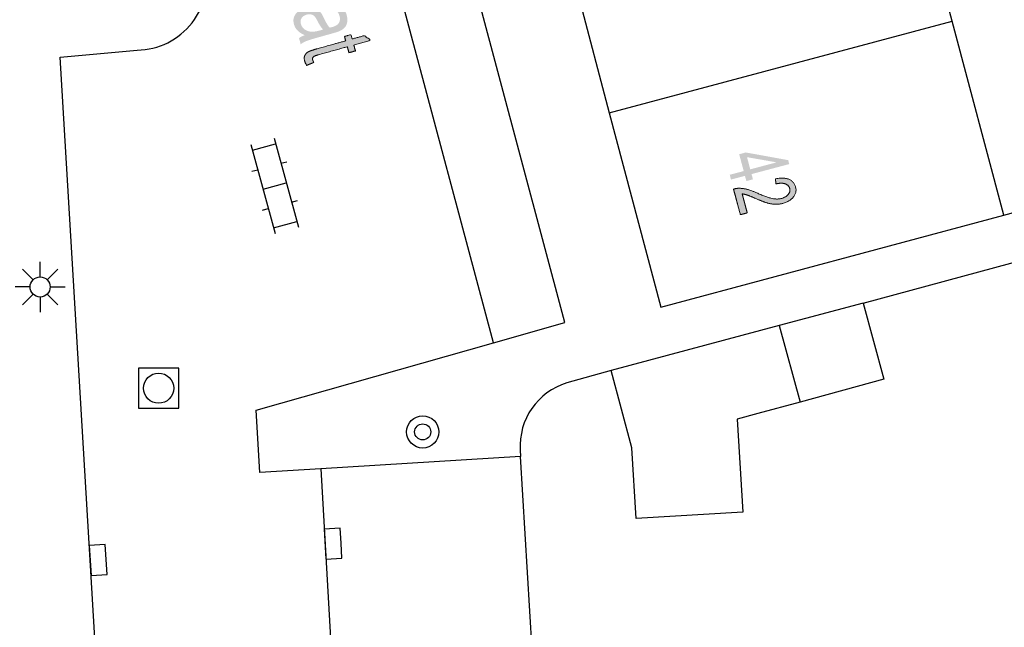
# Model space of a CAD drawing. Header units: metres. Extents: x 134521 to 134907, y 396000 to 396359.
# Tile 86 of 135: x 134793 to 134817, y 396130 to 396145. Entities that reach past the tile are written whole.
import ezdxf

# ---------------------------------------------------------------- set-up
doc = ezdxf.new("R2010")
doc.units = ezdxf.units.M
doc.header["$MEASUREMENT"] = 0

msp = doc.modelspace()

# ---------------------------------------------------------------- hatches: boundary and pattern name
at = {"linetype": 'Continuous', "lineweight": 0, "extrusion": (0, 0, -1)}
h = msp.add_hatch(color=251, dxfattribs=at)
edge = h.paths.add_edge_path()
edge.add_spline(control_points=[(-134799.822, 396144.352), (-134799.702, 396144.408), (-134799.64, 396144.473), (-134799.579, 396144.538), (-134799.555, 396144.625), (-134799.515, 396144.768), (-134799.592, 396144.873), (-134799.669, 396144.977), (-134799.821, 396145.02), (-134799.911, 396145.045), (-134799.993, 396145.036), (-134800.075, 396145.028), (-134800.133, 396144.993), (-134800.191, 396144.958), (-134800.231, 396144.905), (-134800.259, 396144.866), (-134800.298, 396144.783), (-134800.378, 396144.612), (-134800.443, 396144.539), (-134800.486, 396144.55), (-134800.497, 396144.553), (-134800.624, 396144.588), (-134800.664, 396144.645), (-134800.719, 396144.721), (-134800.688, 396144.832), (-134800.659, 396144.936), (-134800.594, 396144.972), (-134800.529, 396145.007), (-134800.392, 396144.995)], knot_values=[0, 0, 0, 0.071429, 0.071429, 0.142857, 0.142857, 0.214286, 0.214286, 0.285714, 0.285714, 0.357143, 0.357143, 0.428571, 0.428571, 0.5, 0.5, 0.571429, 0.571429, 0.642857, 0.642857, 0.714286, 0.714286, 0.785714, 0.785714, 0.857143, 0.857143, 0.928571, 0.928571, 1, 1, 1], degree=2, periodic=0)
edge.add_line((-134800.392, 396144.995), (-134800.379, 396145.147))
edge.add_spline(control_points=[(-134800.379, 396145.147), (-134800.514, 396145.164), (-134800.607, 396145.141), (-134800.7, 396145.118), (-134800.767, 396145.044), (-134800.833, 396144.971), (-134800.865, 396144.859), (-134800.896, 396144.747), (-134800.878, 396144.667), (-134800.861, 396144.587), (-134800.814, 396144.539), (-134800.767, 396144.49), (-134800.686, 396144.453), (-134800.635, 396144.431), (-134800.497, 396144.393)], knot_values=[0, 0, 0, 0.142857, 0.142857, 0.285714, 0.285714, 0.428571, 0.428571, 0.571429, 0.571429, 0.714286, 0.714286, 0.857143, 0.857143, 1, 1, 1], degree=2, periodic=0)
edge.add_line((-134800.497, 396144.393), (-134800.221, 396144.316))
edge.add_spline(control_points=[(-134800.221, 396144.316), (-134799.933, 396144.236), (-134799.859, 396144.205), (-134799.785, 396144.175), (-134799.722, 396144.127)], knot_values=[0, 0, 0, 0.5, 0.5, 1, 1, 1], degree=2, periodic=0)
edge.add_line((-134799.722, 396144.127), (-134799.68, 396144.281))
edge.add_spline(control_points=[(-134799.68, 396144.281), (-134799.737, 396144.322), (-134799.822, 396144.352)], knot_values=[0, 0, 0, 1, 1, 1], degree=2, periodic=0)
edge = h.paths.add_edge_path(flags=16)
edge.add_spline(control_points=[(-134800.281, 396144.493), (-134800.213, 396144.561), (-134800.136, 396144.713), (-134800.092, 396144.799), (-134800.058, 396144.831), (-134800.025, 396144.862), (-134799.975, 396144.87), (-134799.925, 396144.879), (-134799.871, 396144.864), (-134799.788, 396144.841), (-134799.746, 396144.78), (-134799.703, 396144.72), (-134799.727, 396144.634), (-134799.75, 396144.549), (-134799.821, 396144.497), (-134799.892, 396144.445), (-134799.992, 396144.439), (-134800.068, 396144.435), (-134800.205, 396144.473)], knot_values=[0, 0, 0, 0.111111, 0.111111, 0.222222, 0.222222, 0.333333, 0.333333, 0.444444, 0.444444, 0.555556, 0.555556, 0.666667, 0.666667, 0.777778, 0.777778, 0.888889, 0.888889, 1, 1, 1], degree=2, periodic=0)
edge.add_line((-134800.205, 396144.473), (-134800.281, 396144.493))
h = msp.add_hatch(color=251, dxfattribs=at)
edge = h.paths.add_edge_path()
edge.add_line((-134800.047, 396143.674), (-134799.87, 396143.602))
edge.add_spline(control_points=[(-134799.87, 396143.602), (-134799.835, 396143.659), (-134799.821, 396143.708), (-134799.799, 396143.788), (-134799.822, 396143.843), (-134799.845, 396143.897), (-134799.898, 396143.931), (-134799.952, 396143.965), (-134800.138, 396144.017)], knot_values=[0, 0, 0, 0.25, 0.25, 0.5, 0.5, 0.75, 0.75, 1, 1, 1], degree=2, periodic=0)
edge.add_line((-134800.138, 396144.017), (-134800.842, 396144.213))
edge.add_line((-134800.842, 396144.213), (-134800.812, 396144.322))
edge.add_line((-134800.812, 396144.322), (-134800.972, 396144.367))
edge.add_line((-134800.972, 396144.367), (-134801.003, 396144.258))
edge.add_line((-134801.003, 396144.258), (-134801.305, 396144.342))
edge.add_line((-134801.305, 396144.342), (-134801.471, 396144.228))
edge.add_line((-134801.471, 396144.228), (-134801.044, 396144.11))
edge.add_line((-134801.044, 396144.11), (-134801.085, 396143.962))
edge.add_line((-134801.085, 396143.962), (-134800.924, 396143.917))
edge.add_line((-134800.924, 396143.917), (-134800.883, 396144.065))
edge.add_line((-134800.883, 396144.065), (-134800.167, 396143.866))
edge.add_spline(control_points=[(-134800.167, 396143.866), (-134800.078, 396143.841), (-134800.055, 396143.827), (-134800.032, 396143.812), (-134800.022, 396143.79), (-134800.012, 396143.768), (-134800.021, 396143.736), (-134800.028, 396143.711), (-134800.047, 396143.674)], knot_values=[0, 0, 0, 0.25, 0.25, 0.5, 0.5, 0.75, 0.75, 1, 1, 1], degree=2, periodic=0)
at = {"linetype": 'Continuous', "lineweight": 0}
h = msp.add_hatch(color=251, dxfattribs=at)
h.paths.add_polyline_path([(134810.817, 396140.723), (134810.782, 396140.853), (134810.435, 396140.761), (134810.404, 396140.88), (134810.751, 396140.972), (134810.639, 396141.391), (134810.803, 396141.435), (134811.859, 396141.244), (134811.885, 396141.146), (134810.946, 396140.897), (134810.981, 396140.767)])
h.paths.add_polyline_path([(134810.914, 396141.015), (134810.834, 396141.318), (134811.569, 396141.189)], flags=16)
at = {"linetype": 'Continuous', "lineweight": 0, "extrusion": (0, 0, -1)}
h = msp.add_hatch(color=251, dxfattribs=at)
edge = h.paths.add_edge_path()
edge.add_line((-134810.839, 396139.932), (-134810.668, 396139.886))
edge.add_line((-134810.668, 396139.886), (-134810.498, 396140.525))
edge.add_spline(control_points=[(-134810.498, 396140.525), (-134810.562, 396140.543), (-134810.626, 396140.544), (-134810.73, 396140.545), (-134810.839, 396140.517), (-134810.949, 396140.488), (-134811.1, 396140.42), (-134811.336, 396140.314), (-134811.463, 396140.289), (-134811.591, 396140.264), (-134811.692, 396140.291), (-134811.798, 396140.319), (-134811.857, 396140.389), (-134811.917, 396140.458), (-134811.895, 396140.539), (-134811.872, 396140.625), (-134811.782, 396140.656), (-134811.691, 396140.686), (-134811.554, 396140.651)], knot_values=[0, 0, 0, 0.111111, 0.111111, 0.222222, 0.222222, 0.333333, 0.333333, 0.444444, 0.444444, 0.555556, 0.555556, 0.666667, 0.666667, 0.777778, 0.777778, 0.888889, 0.888889, 1, 1, 1], degree=2, periodic=0)
edge.add_line((-134811.554, 396140.651), (-134811.541, 396140.778))
edge.add_spline(control_points=[(-134811.541, 396140.778), (-134811.748, 396140.82), (-134811.877, 396140.767), (-134812.006, 396140.713), (-134812.043, 396140.576), (-134812.08, 396140.437), (-134811.986, 396140.325), (-134811.892, 396140.213), (-134811.721, 396140.167), (-134811.634, 396140.144), (-134811.543, 396140.146), (-134811.453, 396140.147), (-134811.346, 396140.177), (-134811.238, 396140.208), (-134811.042, 396140.292), (-134810.879, 396140.363), (-134810.823, 396140.381), (-134810.767, 396140.398), (-134810.713, 396140.405)], knot_values=[0, 0, 0, 0.111111, 0.111111, 0.222222, 0.222222, 0.333333, 0.333333, 0.444444, 0.444444, 0.555556, 0.555556, 0.666667, 0.666667, 0.777778, 0.777778, 0.888889, 0.888889, 1, 1, 1], degree=2, periodic=0)
edge.add_line((-134810.713, 396140.405), (-134810.839, 396139.932))

# ---------------------------------------------------------------- linework, layer by layer
at = {"color": 251}
for p, q in [((134806.297, 396137.206), (134798.857, 396165.092)), ((134804.526, 396136.702), (134797.08, 396164.45)), ((134815.937, 396144.701), (134814.717, 396149.291)), ((134806.186, 396147.014), (134807.405, 396142.425)), ((134807.405, 396142.425), (134815.937, 396144.701)), ((134817.225, 396139.879), (134815.937, 396144.701)), ((134793.73, 396143.81), (134795.65, 396143.98)), ((134795.595, 396112.748), (134793.73, 396143.81)), ((134817.225, 396139.879), (134827.198, 396142.564)), ((134807.405, 396142.425), (134808.69, 396137.59)), ((134798.48, 396141.634), (134799.087, 396139.416)), ((134798.52, 396141.489), (134799.098, 396141.648)), ((134799.059, 396141.792), (134799.666, 396139.574)), ((134799.23, 396141.165), (134799.375, 396141.205)), ((134798.507, 396140.968), (134798.652, 396141.007)), ((134798.784, 396140.525), (134799.362, 396140.683)), ((134799.494, 396140.201), (134799.639, 396140.24)), ((134798.771, 396140.003), (134798.916, 396140.043)), ((134808.69, 396137.59), (134817.225, 396139.879)), ((134799.048, 396139.56), (134799.626, 396139.719)), ((134813.729, 396137.688), (134818.048, 396138.857)), ((134793.235, 396138.339), (134793.235, 396138.714)), ((134793.058, 396138.266), (134792.793, 396138.531)), ((134793.412, 396138.266), (134793.677, 396138.531)), ((134792.985, 396138.089), (134792.61, 396138.089)), ((134793.058, 396137.912), (134792.793, 396137.647)), ((134793.677, 396137.647), (134793.412, 396137.912)), ((134793.485, 396138.089), (134793.86, 396138.089)), ((134793.235, 396137.839), (134793.235, 396137.464)), ((134813.729, 396137.688), (134811.637, 396137.129)), ((134813.729, 396137.688), (134814.236, 396135.792)), ((134804.526, 396136.702), (134806.297, 396137.206)), ((134811.637, 396137.129), (134807.45, 396136.01)), ((134811.637, 396137.129), (134812.154, 396135.226)), ((134798.61, 396135.02), (134804.526, 396136.702)), ((134807.45, 396136.01), (134806.349, 396135.7)), ((134807.97, 396134.09), (134807.45, 396136.01)), ((134814.236, 396135.792), (134812.154, 396135.226)), ((134812.154, 396135.226), (134811.1, 396134.94)), ((134798.705, 396133.474), (134798.61, 396135.02)), ((134811.1, 396134.94), (134810.587, 396134.801)), ((134810.587, 396134.801), (134810.727, 396132.489)), ((134805.19, 396134.03), (134805.197, 396133.874)), ((134808.077, 396132.328), (134807.97, 396134.09)), ((134805.197, 396133.874), (134800.223, 396133.567)), ((134805.597, 396127.173), (134805.197, 396133.874)), ((134800.223, 396133.567), (134798.705, 396133.474)), ((134800.223, 396133.567), (134800.609, 396126.843)), ((134810.727, 396132.489), (134808.077, 396132.328))]:
    msp.add_line(p, q, dxfattribs=at)
at = {"color": 251, "flags": 128}
msp.add_lwpolyline([(134795.685, 396135.07), (134796.685, 396135.07), (134796.685, 396136.07), (134795.685, 396136.07)], close=True, dxfattribs=at)
for points in [[(134800.727, 396131.717), (134800.704, 396132.091), (134800.305, 396132.066), (134800.351, 396131.318), (134800.75, 396131.343), (134800.727, 396131.717)], [(134794.881, 396131.305), (134794.858, 396131.679), (134794.459, 396131.654), (134794.505, 396130.906), (134794.904, 396130.931), (134794.881, 396131.305)]]:
    msp.add_lwpolyline(points, dxfattribs=at)
at = {"color": 251}
for centre, radius in [((134793.235, 396138.089), 0.25), ((134796.185, 396135.57), 0.375), ((134802.759, 396134.482), 0.4), ((134802.759, 396134.482), 0.2)]:
    msp.add_circle(centre, radius, dxfattribs=at)
for centre, radius, start, end in [((134795.623, 396145.752), 1.772, 270.875, 12.974), ((134806.818, 396134.137), 1.632, 106.7107, 183.7671)]:
    msp.add_arc(centre, radius, start, end, dxfattribs=at)
at = {"color": 251, "linetype": 'Continuous', "lineweight": 0}
for points, knots in [([(134800.047, 396143.674), (134799.959, 396143.638), (134799.87, 396143.602), (134799.835, 396143.659), (134799.821, 396143.708), (134799.799, 396143.788), (134799.822, 396143.843), (134799.845, 396143.897), (134799.898, 396143.931), (134799.952, 396143.965), (134800.138, 396144.017), (134800.49, 396144.115), (134800.842, 396144.213), (134800.827, 396144.268), (134800.812, 396144.322), (134800.892, 396144.344), (134800.972, 396144.367), (134800.988, 396144.312), (134801.003, 396144.258), (134801.154, 396144.3), (134801.305, 396144.342), (134801.388, 396144.285), (134801.471, 396144.228), (134801.257, 396144.169), (134801.044, 396144.11), (134801.064, 396144.036), (134801.085, 396143.962), (134801.005, 396143.94), (134800.924, 396143.917), (134800.904, 396143.991), (134800.883, 396144.065), (134800.525, 396143.966), (134800.167, 396143.866), (134800.078, 396143.841), (134800.055, 396143.827), (134800.032, 396143.812), (134800.022, 396143.79), (134800.012, 396143.768), (134800.021, 396143.736), (134800.028, 396143.711), (134800.047, 396143.674)], [0, 0, 0, 0.25, 0.25, 0.3125, 0.3125, 0.375, 0.375, 0.4375, 0.4375, 0.5, 0.5, 0.522727, 0.522727, 0.545455, 0.545455, 0.568182, 0.568182, 0.590909, 0.590909, 0.613636, 0.613636, 0.636364, 0.636364, 0.659091, 0.659091, 0.681818, 0.681818, 0.704545, 0.704545, 0.727273, 0.727273, 0.75, 0.75, 0.8125, 0.8125, 0.875, 0.875, 0.9375, 0.9375, 1, 1, 1]), ([(134810.839, 396139.932), (134810.754, 396139.909), (134810.668, 396139.886), (134810.583, 396140.205), (134810.498, 396140.525), (134810.562, 396140.543), (134810.626, 396140.544), (134810.73, 396140.545), (134810.839, 396140.517), (134810.949, 396140.488), (134811.1, 396140.42), (134811.336, 396140.314), (134811.463, 396140.289), (134811.591, 396140.264), (134811.692, 396140.291), (134811.798, 396140.319), (134811.857, 396140.389), (134811.917, 396140.458), (134811.895, 396140.539), (134811.872, 396140.625), (134811.782, 396140.656), (134811.691, 396140.686), (134811.554, 396140.651), (134811.547, 396140.714), (134811.541, 396140.778), (134811.748, 396140.82), (134811.877, 396140.767), (134812.006, 396140.713), (134812.043, 396140.576), (134812.08, 396140.437), (134811.986, 396140.325), (134811.892, 396140.213), (134811.721, 396140.167), (134811.634, 396140.144), (134811.543, 396140.146), (134811.453, 396140.147), (134811.346, 396140.177), (134811.238, 396140.208), (134811.042, 396140.292), (134810.879, 396140.363), (134810.823, 396140.381), (134810.767, 396140.398), (134810.713, 396140.405), (134810.776, 396140.168), (134810.839, 396139.932)], [0, 0, 0, 0.1, 0.1, 0.2, 0.2, 0.222222, 0.222222, 0.244444, 0.244444, 0.266667, 0.266667, 0.288889, 0.288889, 0.311111, 0.311111, 0.333333, 0.333333, 0.355556, 0.355556, 0.377778, 0.377778, 0.4, 0.4, 0.6, 0.6, 0.622222, 0.622222, 0.644444, 0.644444, 0.666667, 0.666667, 0.688889, 0.688889, 0.711111, 0.711111, 0.733333, 0.733333, 0.755556, 0.755556, 0.777778, 0.777778, 0.8, 0.8, 1, 1, 1])]:
    msp.add_open_spline(points, degree=2, knots=knots, dxfattribs=at)

doc.saveas('drawing.dxf')
